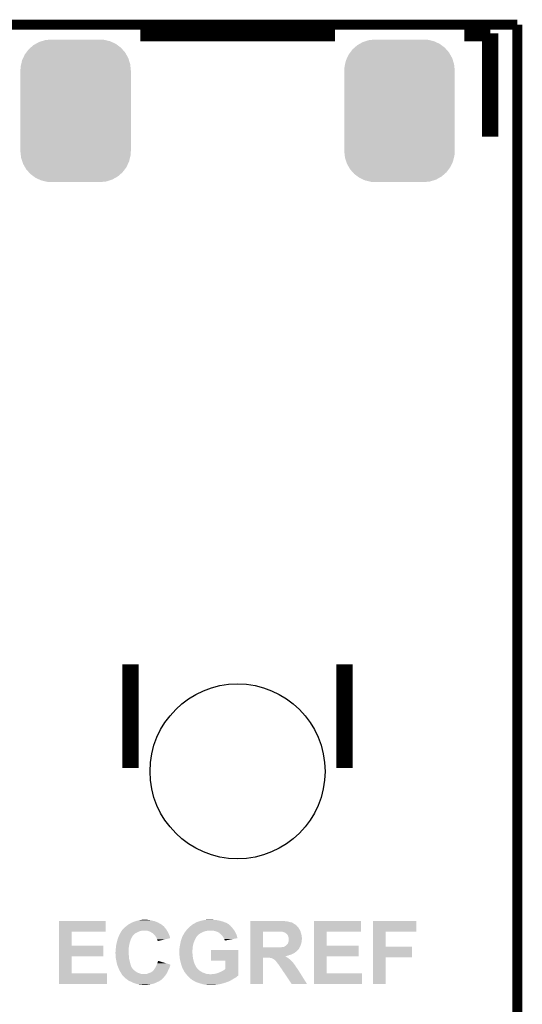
# Model space of a CAD drawing. Extents: x -1.3 to 24.2, y -3.9 to 56.
# Tile 45 of 45: x 16.4 to 24.2, y 40.8 to 56. Entities that reach past the tile are written whole.
import ezdxf

# ---------------------------------------------------------------- set-up
doc = ezdxf.new("R2010")
doc.units = 0
doc.layers.get('0').update_dxf_attribs({"linetype": 'CONTINUOUS'})
for name, color, linetype in [('LIFE_METRICS_CLICK_V101_GKO', 9, 'CONTINUOUS'), ('LIFE_METRICS_CLICK_V101_GTO', 11, 'CONTINUOUS'), ('LIFE_METRICS_CLICK_V101_GTS', 8, 'CONTINUOUS')]:
    doc.layers.add(name, color=color, linetype=linetype)

# ---------------------------------------------------------------- blocks, each defined once
blk = doc.blocks.new('CUSTOM_68')
for points in [[(-0.566036, 1.061498), (-0.522692, 1.075254), (0.560308, 1.061498), (0.530642, 1.075254)], [(-0.522692, 1.075254), (-0.472394, 1.091216), (0.530642, 1.075254), (0.461714, 1.091216)], [(-0.472394, 1.091216), (-0.411, 1.097418), (0.461714, 1.091216), (0.434932, 1.097418)], [(-0.411, 1.097418), (-0.37465, 1.10109), (0.434932, 1.097418), (0.37465, 1.10109)], [(-0.760532, 0.90154), (-0.725406, 0.948372), (0.76354, 0.90154), (0.722194, 0.948372)], [(-0.725406, 0.948372), (-0.694872, 0.975186), (0.722194, 0.948372), (0.698518, 0.975186)], [(-0.694872, 0.975186), (-0.651586, 1.013198), (0.698518, 0.975186), (0.647556, 1.013198)], [(-0.651586, 1.013198), (-0.614876, 1.033924), (0.647556, 1.013198), (0.619768, 1.033924)], [(-0.614876, 1.033924), (-0.566036, 1.061498), (0.619768, 1.033924), (0.560308, 1.061498)], [(-0.839564, 0.722558), (-0.825922, 0.780762), (0.842036, 0.722558), (0.823392, 0.780762)], [(-0.825922, 0.780762), (-0.809412, 0.816118), (0.823392, 0.780762), (0.812066, 0.816118)], [(-0.809412, 0.816118), (-0.784354, 0.869778), (0.812066, 0.816118), (0.781584, 0.869778)], [(-0.784354, 0.869778), (-0.760532, 0.90154), (0.781584, 0.869778), (0.76354, 0.90154)], [(-0.85217, 0.62484), (-0.84834, 0.685112), (0.85217, 0.62484), (0.84592, 0.685112)], [(-0.85217, -0.62484), (-0.85217, 0.62484), (0.85217, -0.62484), (0.85217, 0.62484)], [(-0.84834, 0.685112), (-0.839564, 0.722558), (0.84592, 0.685112), (0.842036, 0.722558)], [(-0.845918, -0.685112), (-0.85217, -0.62484), (0.84834, -0.685112), (0.85217, -0.62484)], [(-0.842036, -0.722558), (-0.845918, -0.685112), (0.839562, -0.722558), (0.84834, -0.685112)], [(-0.82339, -0.780762), (-0.842036, -0.722558), (0.825922, -0.780762), (0.839562, -0.722558)], [(-0.812066, -0.816118), (-0.82339, -0.780762), (0.80941, -0.816118), (0.825922, -0.780762)], [(-0.781582, -0.869778), (-0.812066, -0.816118), (0.784354, -0.869778), (0.80941, -0.816118)], [(-0.76354, -0.90154), (-0.781582, -0.869778), (0.76053, -0.90154), (0.784354, -0.869778)], [(-0.722192, -0.948372), (-0.76354, -0.90154), (0.725406, -0.948372), (0.76053, -0.90154)], [(-0.698518, -0.975186), (-0.722192, -0.948372), (0.69487, -0.975186), (0.725406, -0.948372)], [(-0.647554, -1.013198), (-0.698518, -0.975186), (0.651586, -1.013198), (0.69487, -0.975186)], [(-0.619768, -1.033924), (-0.647554, -1.013198), (0.614874, -1.033924), (0.651586, -1.013198)], [(-0.560306, -1.061498), (-0.619768, -1.033924), (0.566036, -1.061498), (0.614874, -1.033924)], [(-0.530642, -1.075254), (-0.560306, -1.061498), (0.52269, -1.075254), (0.566036, -1.061498)], [(-0.461712, -1.091216), (-0.530642, -1.075254), (0.472394, -1.091216), (0.52269, -1.075254)], [(-0.434932, -1.097418), (-0.461712, -1.091216), (0.410998, -1.097418), (0.472394, -1.091216)], [(-0.37465, -1.10109), (-0.434932, -1.097418), (0.37465, -1.10109), (0.410998, -1.097418)]]:
    blk.add_solid(points)
blk = doc.blocks.new('ROUND_69')
blk.add_circle((0, 0), 1.351)

msp = doc.modelspace()

# ---------------------------------------------------------------- linework, layer by layer
at = {"layer": 'LIFE_METRICS_CLICK_V101_GKO', "const_width": 0.1524}
for points in [[(-1.27, 55.88), (24.13, 55.88)], [(24.13, -1.27), (24.13, 55.88)]]:
    msp.add_lwpolyline(points, dxfattribs=at)
at = {"layer": 'LIFE_METRICS_CLICK_V101_GTO', "const_width": 0.254}
for points in [[(18.31086, 55.74792), (21.31314, 55.74792)], [(23.31212, 55.74792), (23.7109, 55.74792)], [(23.7109, 54.14772), (23.7109, 55.74792)], [(18.161, 44.3992), (18.161, 45.9994)], [(21.463, 44.3992), (21.463, 45.9994)]]:
    msp.add_lwpolyline(points, dxfattribs=at)
at = {"layer": 'LIFE_METRICS_CLICK_V101_GTO'}
for points in [[(17.053578, 41.87444), (17.05358, 42.039518), (17.777438, 41.87444), (17.77746, 42.039518)], [(17.05358, 42.039518), (17.053582, 42.03954), (17.77746, 42.039518), (17.053582, 42.03954)], [(18.089882, 41.953182), (18.111214, 41.97096), (18.67408, 41.953182), (18.653762, 41.97096)], [(18.111214, 41.97096), (18.120362, 41.978582), (18.653762, 41.97096), (18.642874, 41.978582)], [(18.120362, 41.978582), (18.138646, 41.98874), (18.642874, 41.978582), (18.628362, 41.98874)], [(18.138646, 41.98874), (18.14322, 41.99128), (18.628362, 41.98874), (18.62379, 41.99128)], [(18.14322, 41.99128), (18.16354, 42.003978), (18.62379, 41.99128), (18.600934, 42.003978)], [(18.16354, 42.003978), (18.183862, 42.01414), (18.600934, 42.003978), (18.582642, 42.01414)], [(18.183862, 42.01414), (18.188942, 42.01668), (18.582642, 42.01414), (18.576292, 42.01668)], [(18.188942, 42.01668), (18.23783, 42.034458), (18.576292, 42.01668), (18.531842, 42.034458)], [(18.23783, 42.034458), (18.244822, 42.037), (18.531842, 42.034458), (18.520406, 42.037)], [(18.244822, 42.037), (18.27784, 42.04462), (18.520406, 42.037), (18.48612, 42.04462)], [(18.27784, 42.04462), (18.299852, 42.0497), (18.48612, 42.04462), (18.4658, 42.0497)], [(18.299852, 42.0497), (18.31086, 42.05224), (18.4658, 42.0497), (18.44548, 42.05224)], [(18.31086, 42.05224), (18.32864, 42.05478), (18.44548, 42.05224), (18.4277, 42.05478)], [(18.32864, 42.05478), (18.346422, 42.05732), (18.4277, 42.05478), (18.412458, 42.05732)], [(19.089366, 41.960798), (19.098258, 41.96842), (19.705322, 41.960798), (19.69516, 41.96842)], [(19.098258, 41.96842), (19.10503, 41.9735), (19.69516, 41.96842), (19.68754, 41.9735)], [(19.10503, 41.9735), (19.115184, 41.981114), (19.68754, 41.9735), (19.679926, 41.981114)], [(19.115184, 41.981114), (19.118562, 41.983648), (19.679926, 41.981114), (19.67992, 41.983648)], [(19.118562, 41.983648), (19.118582, 41.983662), (19.67992, 41.983648), (19.679898, 41.983662)], [(19.118582, 41.983662), (19.140168, 41.99636), (19.679898, 41.983662), (19.6596, 41.99636)], [(19.140168, 41.99636), (19.16176, 42.00906), (19.6596, 41.99636), (19.636742, 42.00906)], [(19.16176, 42.00906), (19.171922, 42.01414), (19.636742, 42.00906), (19.623194, 42.01414)], [(19.171922, 42.01414), (19.179538, 42.01668), (19.623194, 42.01414), (19.61642, 42.01668)], [(19.179538, 42.01668), (19.179544, 42.016682), (19.61642, 42.01668), (19.616416, 42.016682)], [(19.179544, 42.016682), (19.187162, 42.021762), (19.616416, 42.016682), (19.603718, 42.021762)], [(19.187162, 42.021762), (19.197318, 42.0243), (19.603718, 42.021762), (19.597372, 42.0243)], [(19.197318, 42.0243), (19.204938, 42.02684), (19.597372, 42.0243), (19.591022, 42.02684)], [(19.204938, 42.02684), (19.21256, 42.02938), (19.591022, 42.02684), (19.581878, 42.02938)], [(19.21256, 42.02938), (19.22526, 42.034462), (19.581878, 42.02938), (19.563582, 42.034462)], [(19.22526, 42.034462), (19.243042, 42.03954), (19.563582, 42.034462), (19.5453, 42.03954)], [(19.243042, 42.03954), (19.260822, 42.04208), (19.5453, 42.03954), (19.53387, 42.04208)], [(19.260822, 42.04208), (19.2786, 42.04716), (19.53387, 42.04208), (19.51101, 42.04716)], [(19.2786, 42.04716), (19.28876, 42.0497), (19.51101, 42.04716), (19.499578, 42.0497)], [(19.28876, 42.0497), (19.298922, 42.05224), (19.499578, 42.0497), (19.47926, 42.05224)], [(19.298922, 42.05224), (19.321782, 42.05478), (19.47926, 42.05224), (19.45894, 42.05478)], [(19.321782, 42.05478), (19.344642, 42.05732), (19.441162, 42.05478), (19.425918, 42.05732)], [(20.0076, 42.037), (20.007602, 42.03954), (20.490182, 42.037), (20.474942, 42.03954)], [(20.0076, 42.03446), (20.0076, 42.037), (20.54606, 42.03446), (20.50796, 42.037)], [(20.0076, 42.02938), (20.0076, 42.03446), (20.584158, 42.02938), (20.54606, 42.03446)], [(20.0076, 42.021758), (20.0076, 42.02938), (20.61972, 42.021758), (20.584158, 42.02938)], [(20.0076, 42.01668), (20.0076, 42.021758), (20.634962, 42.01668), (20.61972, 42.021758)], [(20.0076, 42.01414), (20.0076, 42.01668), (20.647662, 42.01414), (20.634962, 42.01668)], [(20.0076, 42.014118), (20.0076, 42.01414), (20.6502, 42.014118), (20.647662, 42.01414)], [(20.0076, 42.011596), (20.0076, 42.014118), (20.650218, 42.011596), (20.6502, 42.014118)], [(20.0076, 42.00906), (20.0076, 42.011596), (20.660362, 42.00906), (20.650218, 42.011596)], [(20.0076, 42.001442), (20.0076, 42.00906), (20.67306, 42.001442), (20.660362, 42.00906)], [(20.0076, 41.99128), (20.0076, 42.001442), (20.6883, 41.99128), (20.67306, 42.001442)], [(20.0076, 41.97858), (20.0076, 41.99128), (20.708622, 41.97858), (20.6883, 41.99128)], [(20.0076, 41.96334), (20.0076, 41.97858), (20.726402, 41.96334), (20.708622, 41.97858)], [(20.990578, 41.87444), (20.99058, 42.039518), (21.714438, 41.87444), (21.71446, 42.039518)], [(20.99058, 42.039518), (20.990582, 42.03954), (21.71446, 42.039518), (20.990582, 42.03954)], [(21.899898, 41.87444), (21.8999, 42.039518), (22.570418, 41.87444), (22.57044, 42.039518)], [(21.8999, 42.039518), (21.899902, 42.03954), (22.57044, 42.039518), (21.899902, 42.03954)], [(17.053572, 41.65854), (17.053578, 41.874418), (17.251702, 41.65854), (17.25168, 41.874418)], [(17.053578, 41.874418), (17.053578, 41.87444), (17.25168, 41.874418), (17.777438, 41.87444)], [(17.98193, 41.810942), (17.989548, 41.826178), (18.196562, 41.810942), (18.209258, 41.826178)], [(17.989548, 41.826178), (17.9959, 41.838878), (18.209258, 41.826178), (18.224496, 41.838878)], [(17.9959, 41.83888), (18.001826, 41.84904), (18.2245, 41.83888), (18.2372, 41.84904)], [(17.9959, 41.838878), (17.9959, 41.83888), (18.224496, 41.838878), (18.2245, 41.83888)], [(18.001826, 41.84904), (18.01368, 41.86936), (18.2372, 41.84904), (18.27784, 41.86936)], [(18.01368, 41.86936), (18.015296, 41.8719), (18.27784, 41.86936), (18.28292, 41.8719)], [(18.015296, 41.8719), (18.02176, 41.882058), (18.28292, 41.8719), (18.31086, 41.882058)], [(18.02176, 41.882058), (18.024994, 41.88714), (18.31086, 41.882058), (18.336258, 41.88714)], [(18.024994, 41.88714), (18.02661, 41.889678), (18.346416, 41.88714), (18.354038, 41.889678)], [(18.02661, 41.88968), (18.031462, 41.897302), (18.72285, 41.88968), (18.718276, 41.897302)], [(18.02661, 41.889678), (18.02661, 41.88968), (18.354038, 41.889678), (18.402298, 41.88968)], [(18.031462, 41.897302), (18.0406, 41.907458), (18.718276, 41.897302), (18.712182, 41.907458)], [(18.0406, 41.907458), (18.05432, 41.922706), (18.712182, 41.907458), (18.699114, 41.922706)], [(18.05432, 41.922706), (18.054332, 41.92524), (18.699114, 41.922706), (18.69694, 41.92524)], [(18.054332, 41.92524), (18.054334, 41.925246), (18.69694, 41.92524), (18.696936, 41.925246)], [(18.054334, 41.925246), (18.0594, 41.927782), (18.696936, 41.925246), (18.695034, 41.927782)], [(18.0594, 41.927782), (18.067016, 41.935398), (18.695034, 41.927782), (18.68932, 41.935398)], [(18.067016, 41.935398), (18.072098, 41.94048), (18.68932, 41.935398), (18.684242, 41.94048)], [(18.072098, 41.94048), (18.077174, 41.945556), (18.684242, 41.94048), (18.681702, 41.945556)], [(18.077174, 41.945556), (18.077182, 41.945562), (18.681702, 41.945556), (18.681698, 41.945562)], [(18.077182, 41.945562), (18.08988, 41.95318), (18.681698, 41.945562), (18.674082, 41.95318)], [(18.08988, 41.95318), (18.089882, 41.953182), (18.674082, 41.95318), (18.67408, 41.953182)], [(18.427698, 41.8846), (18.402298, 41.88968), (18.725898, 41.8846), (18.72285, 41.88968)], [(18.43532, 41.88206), (18.427698, 41.8846), (18.72742, 41.88206), (18.725898, 41.8846)], [(18.45056, 41.87698), (18.43532, 41.88206), (18.730156, 41.87698), (18.72742, 41.88206)], [(18.46834, 41.86936), (18.45056, 41.87698), (18.73426, 41.86936), (18.730156, 41.87698)], [(18.48358, 41.859198), (18.46834, 41.86936), (18.739732, 41.859198), (18.73426, 41.86936)], [(18.496282, 41.85158), (18.48358, 41.859198), (18.743834, 41.85158), (18.739732, 41.859198)], [(18.500088, 41.849042), (18.496282, 41.85158), (18.7452, 41.849042), (18.743834, 41.85158)], [(18.503894, 41.846504), (18.500088, 41.849042), (18.746288, 41.846504), (18.7452, 41.849042)], [(18.506434, 41.8465), (18.503894, 41.846504), (18.74629, 41.8465), (18.746288, 41.846504)], [(18.524222, 41.82872), (18.506434, 41.8465), (18.753912, 41.82872), (18.74629, 41.8465)], [(18.537558, 41.81348), (18.524222, 41.82872), (18.760442, 41.81348), (18.753912, 41.82872)], [(18.966462, 41.808402), (18.973516, 41.8211), (19.189702, 41.808402), (19.20494, 41.8211)], [(18.973516, 41.8211), (18.97634, 41.82618), (19.20494, 41.8211), (19.21002, 41.82618)], [(18.97634, 41.82618), (18.981418, 41.836338), (19.21002, 41.82618), (19.22018, 41.836338)], [(18.981418, 41.836338), (18.986502, 41.8465), (19.22018, 41.836338), (19.237962, 41.8465)], [(18.986502, 41.8465), (18.99412, 41.85666), (19.237962, 41.8465), (19.255742, 41.85666)], [(18.99412, 41.85666), (18.999834, 41.86428), (19.255742, 41.85666), (19.27098, 41.86428)], [(18.999834, 41.86428), (19.00174, 41.86682), (19.27098, 41.86428), (19.276906, 41.86682)], [(19.00174, 41.86682), (19.005804, 41.8719), (19.276906, 41.86682), (19.288758, 41.8719)], [(19.005804, 41.8719), (19.0119, 41.87952), (19.288758, 41.8719), (19.313522, 41.87952)], [(19.0119, 41.87952), (19.013592, 41.88206), (19.313522, 41.87952), (19.321778, 41.88206)], [(19.013592, 41.88206), (19.015286, 41.8846), (19.321778, 41.88206), (19.33702, 41.8846)], [(19.015286, 41.8846), (19.01698, 41.88714), (19.33702, 41.8846), (19.349718, 41.88714)], [(19.01698, 41.88714), (19.018672, 41.88968), (19.362418, 41.88714), (19.375118, 41.88968)], [(19.018672, 41.88968), (19.022062, 41.894762), (19.76247, 41.88968), (19.758236, 41.894762)], [(19.022062, 41.894762), (19.0246, 41.8973), (19.758236, 41.894762), (19.75612, 41.8973)], [(19.0246, 41.8973), (19.03476, 41.90746), (19.75612, 41.8973), (19.749348, 41.90746)], [(19.03476, 41.90746), (19.038992, 41.91254), (19.749348, 41.90746), (19.74596, 41.91254)], [(19.038992, 41.91254), (19.04746, 41.922702), (19.74596, 41.91254), (19.737492, 41.922702)], [(19.04746, 41.922702), (19.053384, 41.92778), (19.737492, 41.922702), (19.73326, 41.92778)], [(19.053384, 41.92778), (19.06524, 41.937938), (19.73326, 41.92778), (19.725134, 41.937938)], [(19.06524, 41.937938), (19.067778, 41.940478), (19.725134, 41.937938), (19.723102, 41.940478)], [(19.067778, 41.940478), (19.07794, 41.95064), (19.723102, 41.940478), (19.712942, 41.95064)], [(19.07794, 41.95064), (19.08048, 41.95318), (19.712942, 41.95064), (19.711038, 41.95318)], [(19.08048, 41.95318), (19.089366, 41.960798), (19.711038, 41.95318), (19.705322, 41.960798)], [(19.45386, 41.8846), (19.425918, 41.88968), (19.766702, 41.8846), (19.76247, 41.88968)], [(19.461486, 41.882058), (19.45386, 41.8846), (19.76882, 41.882058), (19.766702, 41.8846)], [(19.499578, 41.86936), (19.461486, 41.882058), (19.773584, 41.86936), (19.76882, 41.882058)], [(19.51482, 41.86174), (19.499578, 41.86936), (19.776442, 41.86174), (19.773584, 41.86936)], [(19.514826, 41.861738), (19.51482, 41.86174), (19.776442, 41.861738), (19.776442, 41.86174)], [(19.527514, 41.856662), (19.514826, 41.861738), (19.779616, 41.856662), (19.776442, 41.861738)], [(19.532596, 41.849048), (19.527514, 41.856662), (19.784374, 41.849048), (19.779616, 41.856662)], [(19.537674, 41.84904), (19.532596, 41.849048), (19.78438, 41.84904), (19.784374, 41.849048)], [(19.545294, 41.841422), (19.537674, 41.84904), (19.78914, 41.841422), (19.78438, 41.84904)], [(19.565618, 41.821102), (19.545294, 41.841422), (19.79676, 41.821102), (19.78914, 41.841422)], [(19.573238, 41.813482), (19.565618, 41.821102), (19.799046, 41.813482), (19.79676, 41.821102)], [(20.007592, 41.628082), (20.007598, 41.87442), (20.2057, 41.628082), (20.205702, 41.87442)], [(20.007598, 41.943022), (20.0076, 41.96334), (20.74418, 41.943022), (20.726402, 41.96334)], [(20.007598, 41.920156), (20.007598, 41.943022), (20.76196, 41.920156), (20.74418, 41.943022)], [(20.007598, 41.915074), (20.007598, 41.920156), (20.761966, 41.915074), (20.76196, 41.920156)], [(20.007598, 41.907456), (20.007598, 41.915074), (20.76958, 41.907456), (20.761966, 41.915074)], [(20.007598, 41.89476), (20.007598, 41.907456), (20.77466, 41.89476), (20.76958, 41.907456)], [(20.007598, 41.87444), (20.007598, 41.89476), (20.784822, 41.87444), (20.77466, 41.89476)], [(20.007598, 41.87442), (20.007598, 41.87444), (20.205702, 41.87442), (20.42922, 41.87444)], [(20.474952, 41.874438), (20.474942, 41.87444), (20.784822, 41.874438), (20.784822, 41.87444)], [(20.487642, 41.8719), (20.474952, 41.874438), (20.785386, 41.8719), (20.784822, 41.874438)], [(20.51812, 41.86682), (20.500344, 41.8719), (20.786516, 41.86682), (20.785386, 41.8719)], [(20.53336, 41.86174), (20.51812, 41.86682), (20.787644, 41.86174), (20.786516, 41.86682)], [(20.546062, 41.856658), (20.53336, 41.86174), (20.788774, 41.856658), (20.787644, 41.86174)], [(20.55283, 41.851582), (20.546062, 41.856658), (20.7899, 41.851582), (20.788774, 41.856658)], [(20.55622, 41.849038), (20.55283, 41.851582), (20.790664, 41.849038), (20.7899, 41.851582)], [(20.56384, 41.84142), (20.55622, 41.849038), (20.79295, 41.84142), (20.790664, 41.849038)], [(20.571462, 41.836338), (20.56384, 41.84142), (20.794474, 41.836338), (20.79295, 41.84142)], [(20.57654, 41.831258), (20.571462, 41.836338), (20.795998, 41.831258), (20.794474, 41.836338)], [(20.58035, 41.82618), (20.57654, 41.831258), (20.79752, 41.82618), (20.795998, 41.831258)], [(20.58416, 41.821098), (20.58035, 41.82618), (20.798446, 41.821098), (20.79752, 41.82618)], [(20.59178, 41.805858), (20.58416, 41.821098), (20.801216, 41.805858), (20.798446, 41.821098)], [(20.990572, 41.65854), (20.990578, 41.874418), (21.188702, 41.65854), (21.18868, 41.874418)], [(20.990578, 41.874418), (20.990578, 41.87444), (21.18868, 41.874418), (21.714438, 41.87444)], [(21.899892, 41.6433), (21.899898, 41.874418), (22.098022, 41.6433), (22.098, 41.874418)], [(21.899898, 41.874418), (21.899898, 41.87444), (22.098, 41.874418), (22.570418, 41.87444)], [(17.93748, 41.65346), (17.940442, 41.67124), (18.137122, 41.65346), (18.14068, 41.67124)], [(17.940442, 41.67124), (17.94256, 41.68394), (18.14068, 41.67124), (18.143502, 41.68394)], [(17.94256, 41.68394), (17.950814, 41.716958), (18.143502, 41.68394), (18.15084, 41.716958)], [(17.950814, 41.716958), (17.95526, 41.734742), (18.15084, 41.716958), (18.15846, 41.734742)], [(17.95526, 41.734742), (17.9578, 41.744898), (18.15846, 41.734742), (18.161846, 41.744898)], [(17.9578, 41.744898), (17.959492, 41.749978), (18.161846, 41.744898), (18.16354, 41.749978)], [(17.959492, 41.749978), (17.964572, 41.76522), (18.16354, 41.749978), (18.17116, 41.76522)], [(17.964572, 41.76522), (17.96796, 41.77538), (18.17116, 41.76522), (18.175224, 41.77538)], [(17.96796, 41.77538), (17.968936, 41.77792), (18.175224, 41.77538), (18.17624, 41.77792)], [(17.968936, 41.77792), (17.972842, 41.788078), (18.17624, 41.77792), (18.18132, 41.788078)], [(17.972842, 41.788078), (17.978704, 41.803318), (18.18132, 41.788078), (18.191478, 41.803318)], [(17.978704, 41.803318), (17.980658, 41.808396), (18.191478, 41.803318), (18.194018, 41.808396)], [(17.980658, 41.808396), (17.98066, 41.8084), (18.194018, 41.808396), (18.19402, 41.8084)], [(17.98066, 41.8084), (17.98193, 41.810942), (18.19402, 41.8084), (18.196562, 41.810942)], [(18.542, 41.808402), (18.537558, 41.81348), (18.762026, 41.808402), (18.760442, 41.81348)], [(18.5547, 41.78808), (18.542, 41.808402), (18.768364, 41.78808), (18.762026, 41.808402)], [(18.563414, 41.772834), (18.5547, 41.78808), (18.773116, 41.772834), (18.768364, 41.78808)], [(18.56486, 41.770302), (18.563414, 41.772834), (18.762418, 41.770302), (18.773116, 41.772834)], [(18.569938, 41.75252), (18.56486, 41.770302), (18.687292, 41.75252), (18.762418, 41.770302)], [(18.57502, 41.73982), (18.569938, 41.75252), (18.633636, 41.73982), (18.687292, 41.75252)], [(18.577558, 41.734744), (18.57502, 41.73982), (18.61219, 41.734744), (18.633636, 41.73982)], [(18.57756, 41.729682), (18.577558, 41.734744), (18.590804, 41.729682), (18.61219, 41.734744)], [(18.580078, 41.72966), (18.57756, 41.729682), (18.590712, 41.72966), (18.590804, 41.729682)], [(18.5801, 41.727148), (18.580078, 41.72966), (18.5801, 41.727148), (18.590712, 41.72966)], [(18.92046, 41.645842), (18.924942, 41.67124), (19.12112, 41.645842), (19.1262, 41.67124)], [(18.924942, 41.67124), (18.92808, 41.68902), (19.1262, 41.67124), (19.130644, 41.68902)], [(18.92808, 41.68902), (18.928644, 41.691558), (19.130644, 41.68902), (19.13128, 41.691558)], [(18.928644, 41.691558), (18.93316, 41.71188), (19.13128, 41.691558), (19.1389, 41.71188)], [(18.93316, 41.71188), (18.938242, 41.73474), (19.1389, 41.71188), (19.148696, 41.73474)], [(18.938242, 41.73474), (18.942474, 41.74744), (19.148696, 41.73474), (19.15414, 41.74744)], [(18.942474, 41.74744), (18.946708, 41.760142), (19.15414, 41.74744), (19.15922, 41.760142)], [(18.946708, 41.760142), (18.95094, 41.772842), (19.15922, 41.760142), (19.16684, 41.772842)], [(18.95094, 41.772842), (18.95348, 41.780458), (19.16684, 41.772842), (19.170648, 41.780458)], [(18.95348, 41.780458), (18.954608, 41.782998), (19.170648, 41.780458), (19.17192, 41.782998)], [(18.954608, 41.782998), (18.959124, 41.79316), (19.17192, 41.782998), (19.179538, 41.79316)], [(18.959124, 41.79316), (18.96138, 41.798236), (19.179538, 41.79316), (19.182078, 41.798236)], [(18.96138, 41.798236), (18.963636, 41.803314), (19.182078, 41.798236), (19.187154, 41.803314)], [(18.963636, 41.803314), (18.96364, 41.80332), (19.187154, 41.803314), (19.187154, 41.80332)], [(18.96364, 41.80332), (18.965046, 41.805854), (19.187154, 41.80332), (19.18716, 41.805854)], [(18.965046, 41.805854), (18.966462, 41.808402), (19.18716, 41.805854), (19.189702, 41.808402)], [(19.585938, 41.7957), (19.573238, 41.813482), (19.80438, 41.7957), (19.799046, 41.813482)], [(19.5961, 41.775382), (19.585938, 41.7957), (19.811132, 41.775382), (19.80438, 41.7957)], [(19.597798, 41.772836), (19.5961, 41.775382), (19.811976, 41.772836), (19.811132, 41.775382)], [(19.606258, 41.760142), (19.597798, 41.772836), (19.74677, 41.760142), (19.811976, 41.772836)], [(19.61134, 41.74744), (19.606258, 41.760142), (19.681522, 41.74744), (19.74677, 41.760142)], [(19.61388, 41.739824), (19.61134, 41.74744), (19.6424, 41.739824), (19.681522, 41.74744)], [(19.616414, 41.737286), (19.61388, 41.739824), (19.629364, 41.737286), (19.6424, 41.739824)], [(19.61642, 41.734766), (19.616414, 41.737286), (19.61642, 41.734766), (19.629364, 41.737286)], [(20.56384, 41.66108), (20.576538, 41.673778), (20.784606, 41.66108), (20.789898, 41.673778)], [(20.576538, 41.673778), (20.581614, 41.678854), (20.789898, 41.673778), (20.791166, 41.678854)], [(20.581614, 41.678854), (20.58162, 41.681394), (20.791166, 41.678854), (20.791802, 41.681394)], [(20.58162, 41.681394), (20.584158, 41.683938), (20.791802, 41.681394), (20.792438, 41.683938)], [(20.584158, 41.683938), (20.589238, 41.691556), (20.792438, 41.683938), (20.794342, 41.691556)], [(20.589238, 41.691556), (20.59178, 41.699182), (20.794342, 41.691556), (20.79625, 41.699182)], [(20.593306, 41.798242), (20.59178, 41.805858), (20.8026, 41.798242), (20.801216, 41.805858)], [(20.59178, 41.699182), (20.59305, 41.70426), (20.79625, 41.699182), (20.79752, 41.70426)], [(20.59305, 41.70426), (20.59432, 41.709338), (20.79752, 41.70426), (20.798534, 41.709338)], [(20.594322, 41.793158), (20.593306, 41.798242), (20.803024, 41.793158), (20.8026, 41.798242)], [(20.59432, 41.709338), (20.599398, 41.722038), (20.798534, 41.709338), (20.801074, 41.722038)], [(20.5994, 41.780458), (20.594322, 41.793158), (20.804082, 41.780458), (20.803024, 41.793158)], [(20.599398, 41.722038), (20.600668, 41.729658), (20.801074, 41.722038), (20.8026, 41.729658)], [(20.60194, 41.770298), (20.5994, 41.780458), (20.80493, 41.770298), (20.804082, 41.780458)], [(20.600668, 41.729658), (20.60194, 41.737278), (20.8026, 41.729658), (20.8026, 41.737278)], [(20.60194, 41.767762), (20.60194, 41.770298), (20.80514, 41.767762), (20.80493, 41.770298)], [(20.60194, 41.755058), (20.60194, 41.767762), (20.805138, 41.755058), (20.80514, 41.767762)], [(20.60194, 41.747436), (20.60194, 41.755058), (20.8026, 41.747436), (20.805138, 41.755058)], [(20.60194, 41.737278), (20.60194, 41.747436), (20.8026, 41.737278), (20.8026, 41.747436)], [(17.053568, 41.49344), (17.053572, 41.658518), (17.739338, 41.49344), (17.73936, 41.658518)], [(17.053572, 41.658518), (17.053572, 41.65854), (17.73936, 41.658518), (17.251702, 41.65854)], [(17.92732, 41.554402), (17.927828, 41.556942), (18.13052, 41.554402), (18.13052, 41.556942)], [(17.92732, 41.544238), (17.92732, 41.554402), (18.13052, 41.544238), (18.13052, 41.554402)], [(17.92762, 41.539158), (17.92732, 41.544238), (18.13052, 41.539158), (18.13052, 41.544238)], [(17.928218, 41.528998), (17.92762, 41.539158), (18.13306, 41.528998), (18.13052, 41.539158)], [(17.927828, 41.556942), (17.92986, 41.567102), (18.13052, 41.556942), (18.1313, 41.567102)], [(17.929114, 41.51376), (17.928218, 41.528998), (18.13306, 41.51376), (18.13306, 41.528998)], [(17.92986, 41.50106), (17.929114, 41.51376), (18.134648, 41.50106), (18.13306, 41.51376)], [(17.92986, 41.58488), (17.930494, 41.58996), (18.132668, 41.58488), (18.13306, 41.58996)], [(17.92986, 41.567102), (17.92986, 41.58488), (18.1313, 41.567102), (18.132668, 41.58488)], [(17.930494, 41.58996), (17.9324, 41.6052), (18.13306, 41.58996), (18.13306, 41.6052)], [(17.9324, 41.6052), (17.934092, 41.620442), (18.13306, 41.6052), (18.13306, 41.620442)], [(17.934092, 41.620442), (17.93494, 41.62806), (18.13306, 41.620442), (18.13382, 41.62806)], [(17.93494, 41.62806), (17.936718, 41.645842), (18.13382, 41.62806), (18.1356, 41.645842)], [(17.936718, 41.645842), (17.93748, 41.65346), (18.1356, 41.645842), (18.137122, 41.65346)], [(18.91284, 41.595042), (18.91538, 41.61028), (19.11627, 41.595042), (19.117656, 41.61028)], [(18.91284, 41.592502), (18.91284, 41.595042), (19.11604, 41.592502), (19.11627, 41.595042)], [(18.91284, 41.5544), (18.91284, 41.592502), (19.11604, 41.5544), (19.11604, 41.592502)], [(18.91373, 41.53662), (18.91284, 41.5544), (19.11604, 41.53662), (19.11604, 41.5544)], [(18.91462, 41.518838), (18.91373, 41.53662), (19.11858, 41.518838), (19.11604, 41.53662)], [(18.91538, 41.5036), (18.91462, 41.518838), (19.11858, 41.5036), (19.11858, 41.518838)], [(18.91538, 41.61028), (18.91683, 41.62044), (19.117656, 41.61028), (19.11858, 41.62044)], [(18.91683, 41.62044), (18.92046, 41.64584), (19.11858, 41.62044), (19.121118, 41.64584)], [(18.92046, 41.64584), (18.92046, 41.645842), (19.121118, 41.64584), (19.12112, 41.645842)], [(19.40052, 41.422342), (19.40054, 41.587398), (19.824696, 41.422342), (19.8247, 41.587398)], [(19.40054, 41.587398), (19.400542, 41.58742), (19.8247, 41.587398), (19.400542, 41.58742)], [(20.007588, 41.5036), (20.00759, 41.511218), (20.591778, 41.5036), (20.612098, 41.511218)], [(20.00759, 41.584874), (20.007592, 41.60012), (20.7391, 41.584874), (20.7518, 41.60012)], [(20.00759, 41.58234), (20.00759, 41.584874), (20.739078, 41.58234), (20.7391, 41.584874)], [(20.00759, 41.582326), (20.00759, 41.58234), (20.736554, 41.582326), (20.739078, 41.58234)], [(20.00759, 41.57726), (20.00759, 41.582326), (20.734012, 41.57726), (20.736554, 41.582326)], [(20.00759, 41.574716), (20.00759, 41.57726), (20.726398, 41.574716), (20.734012, 41.57726)], [(20.00759, 41.567098), (20.00759, 41.574716), (20.721318, 41.567098), (20.726398, 41.574716)], [(20.00759, 41.56202), (20.00759, 41.567098), (20.7137, 41.56202), (20.721318, 41.567098)], [(20.00759, 41.546778), (20.00759, 41.56202), (20.693378, 41.546778), (20.7137, 41.56202)], [(20.00759, 41.53916), (20.00759, 41.546778), (20.680678, 41.53916), (20.693378, 41.546778)], [(20.00759, 41.53154), (20.00759, 41.53916), (20.6629, 41.53154), (20.680678, 41.53916)], [(20.00759, 41.516298), (20.00759, 41.53154), (20.632418, 41.516298), (20.6629, 41.53154)], [(20.00759, 41.511218), (20.00759, 41.516298), (20.612098, 41.511218), (20.632418, 41.516298)], [(20.007592, 41.62806), (20.007592, 41.628082), (20.424142, 41.62806), (20.2057, 41.628082)], [(20.007592, 41.61282), (20.007592, 41.62806), (20.76196, 41.61282), (20.76958, 41.62806)], [(20.007592, 41.60012), (20.007592, 41.61282), (20.7518, 41.60012), (20.76196, 41.61282)], [(20.424142, 41.62806), (20.45462, 41.6306), (20.76958, 41.62806), (20.77085, 41.6306)], [(20.482558, 41.6306), (20.495258, 41.63314), (20.77085, 41.6306), (20.77212, 41.63314)], [(20.507956, 41.63314), (20.518116, 41.638218), (20.77212, 41.63314), (20.774658, 41.638218)], [(20.518116, 41.638218), (20.528274, 41.63822), (20.774658, 41.638218), (20.77466, 41.63822)], [(20.528274, 41.63822), (20.530818, 41.640756), (20.77466, 41.63822), (20.775928, 41.640756)], [(20.530818, 41.640756), (20.53844, 41.6433), (20.775928, 41.640756), (20.7772, 41.6433)], [(20.53844, 41.6433), (20.54606, 41.64838), (20.7772, 41.6433), (20.779316, 41.64838)], [(20.54606, 41.64838), (20.56384, 41.66108), (20.779316, 41.64838), (20.784606, 41.66108)], [(20.990568, 41.49344), (20.990572, 41.658518), (21.678878, 41.49344), (21.6789, 41.658518)], [(20.990572, 41.658518), (20.990572, 41.65854), (21.6789, 41.658518), (21.188702, 41.65854)], [(21.899888, 41.4782), (21.899892, 41.643278), (22.504378, 41.4782), (22.5044, 41.643278)], [(21.899892, 41.643278), (21.899892, 41.6433), (22.5044, 41.643278), (22.098022, 41.6433)], [(17.053562, 41.22928), (17.053568, 41.493418), (17.251702, 41.22928), (17.25168, 41.493418)], [(17.053568, 41.493418), (17.053568, 41.49344), (17.25168, 41.493418), (17.739338, 41.49344)], [(17.93037, 41.493438), (17.92986, 41.50106), (18.1356, 41.493438), (18.134648, 41.50106)], [(17.931554, 41.47566), (17.93037, 41.493438), (18.1356, 41.47566), (18.1356, 41.493438)], [(17.9324, 41.46296), (17.931554, 41.47566), (18.137188, 41.46296), (18.1356, 41.47566)], [(17.933924, 41.45534), (17.9324, 41.46296), (18.13814, 41.45534), (18.137188, 41.46296)], [(17.94002, 41.42486), (17.933924, 41.45534), (18.145312, 41.42486), (18.13814, 41.45534)], [(17.94764, 41.3893), (17.94002, 41.42486), (18.15368, 41.3893), (18.145312, 41.42486)], [(17.95272, 41.368982), (17.94764, 41.3893), (18.15846, 41.368982), (18.15368, 41.3893)], [(17.95526, 41.358822), (17.95272, 41.368982), (18.161848, 41.358822), (18.15846, 41.368982)], [(18.561732, 41.356278), (18.564658, 41.363884), (18.775678, 41.356278), (18.77568, 41.363884)], [(18.564658, 41.363884), (18.57248, 41.384218), (18.77568, 41.363884), (18.709396, 41.384218)], [(18.57248, 41.384218), (18.5852, 41.422316), (18.709396, 41.384218), (18.5852, 41.422316)], [(18.917252, 41.48582), (18.91538, 41.5036), (19.12112, 41.48582), (19.11858, 41.5036)], [(18.919392, 41.4655), (18.917252, 41.48582), (19.12366, 41.4655), (19.12112, 41.48582)], [(18.92046, 41.455342), (18.919392, 41.4655), (19.126052, 41.455342), (19.12366, 41.4655)], [(18.92823, 41.422322), (18.92046, 41.455342), (19.13382, 41.422322), (19.126052, 41.455342)], [(18.93062, 41.41216), (18.92823, 41.422322), (19.13681, 41.41216), (19.13382, 41.422322)], [(18.9357, 41.389298), (18.93062, 41.41216), (19.143534, 41.389298), (19.13681, 41.41216)], [(18.938604, 41.37914), (18.9357, 41.389298), (19.14652, 41.37914), (19.143534, 41.389298)], [(18.94078, 41.37152), (18.938604, 41.37914), (19.150332, 41.37152), (19.14652, 41.37914)], [(18.94586, 41.35628), (18.94078, 41.37152), (19.157952, 41.35628), (19.150332, 41.37152)], [(19.624018, 41.42232), (19.40052, 41.422342), (19.824696, 41.42232), (19.824696, 41.422342)], [(19.62404, 41.297868), (19.624018, 41.42232), (19.824694, 41.297868), (19.824696, 41.42232)], [(20.00758, 41.064202), (20.007588, 41.473098), (20.205678, 41.064202), (20.2057, 41.473098)], [(20.007588, 41.49852), (20.007588, 41.5036), (20.57146, 41.49852), (20.591778, 41.5036)], [(20.007588, 41.49344), (20.007588, 41.49852), (20.546282, 41.49344), (20.57146, 41.49852)], [(20.007588, 41.493436), (20.007588, 41.49344), (20.551146, 41.493436), (20.546282, 41.49344)], [(20.007588, 41.48836), (20.007588, 41.493436), (20.55876, 41.48836), (20.551146, 41.493436)], [(20.007588, 41.48074), (20.007588, 41.48836), (20.56892, 41.48074), (20.55876, 41.48836)], [(20.007588, 41.47312), (20.007588, 41.48074), (20.58035, 41.47312), (20.56892, 41.48074)], [(20.007588, 41.473098), (20.007588, 41.47312), (20.2057, 41.473098), (20.269198, 41.47312)], [(20.28698, 41.47058), (20.269198, 41.47312), (20.58416, 41.47058), (20.58035, 41.47312)], [(20.319998, 41.465502), (20.304756, 41.47058), (20.59127, 41.465502), (20.58416, 41.47058)], [(20.330156, 41.4655), (20.319998, 41.465502), (20.591272, 41.4655), (20.59127, 41.465502)], [(20.337776, 41.46296), (20.330156, 41.4655), (20.594828, 41.46296), (20.591272, 41.4655)], [(20.340314, 41.460426), (20.337776, 41.46296), (20.598376, 41.460426), (20.594828, 41.46296)], [(20.342856, 41.46042), (20.340314, 41.460426), (20.598384, 41.46042), (20.598376, 41.460426)], [(20.347938, 41.45788), (20.342856, 41.46042), (20.60194, 41.45788), (20.598384, 41.46042)], [(20.35302, 41.45534), (20.347938, 41.45788), (20.604988, 41.45534), (20.60194, 41.45788)], [(20.36572, 41.45026), (20.35302, 41.45534), (20.611084, 41.45026), (20.604988, 41.45534)], [(20.372496, 41.44518), (20.36572, 41.45026), (20.61718, 41.44518), (20.611084, 41.45026)], [(20.37588, 41.442642), (20.372496, 41.44518), (20.620142, 41.442642), (20.61718, 41.44518)], [(20.386034, 41.437562), (20.37588, 41.442642), (20.62607, 41.437562), (20.620142, 41.442642)], [(20.391118, 41.429942), (20.386034, 41.437562), (20.63496, 41.429942), (20.62607, 41.437562)], [(20.391122, 41.42994), (20.391118, 41.429942), (20.634962, 41.42994), (20.63496, 41.429942)], [(20.39874, 41.42486), (20.391122, 41.42994), (20.639318, 41.42486), (20.634962, 41.42994)], [(20.401274, 41.422326), (20.39874, 41.42486), (20.641492, 41.422326), (20.639318, 41.42486)], [(20.40128, 41.419784), (20.401274, 41.422326), (20.643672, 41.419784), (20.641492, 41.422326)], [(20.406358, 41.412162), (20.40128, 41.419784), (20.650208, 41.412162), (20.643672, 41.419784)], [(20.406362, 41.41216), (20.406358, 41.412162), (20.650208, 41.41216), (20.650208, 41.412162)], [(20.40637, 41.412154), (20.406362, 41.41216), (20.652746, 41.412154), (20.650208, 41.41216)], [(20.413978, 41.407082), (20.40637, 41.412154), (20.657818, 41.407082), (20.652746, 41.412154)], [(20.415676, 41.404538), (20.413978, 41.407082), (20.66036, 41.404538), (20.657818, 41.407082)], [(20.422448, 41.39438), (20.415676, 41.404538), (20.66798, 41.39438), (20.66036, 41.404538)], [(20.42922, 41.38422), (20.422448, 41.39438), (20.675238, 41.38422), (20.66798, 41.39438)], [(20.435148, 41.3766), (20.42922, 41.38422), (20.68068, 41.3766), (20.675238, 41.38422)], [(20.447, 41.36136), (20.435148, 41.3766), (20.694014, 41.36136), (20.68068, 41.3766)], [(20.45056, 41.356276), (20.447, 41.36136), (20.698462, 41.356276), (20.694014, 41.36136)], [(20.990562, 41.22928), (20.990568, 41.493418), (21.188702, 41.22928), (21.18868, 41.493418)], [(20.990568, 41.493418), (20.990568, 41.49344), (21.18868, 41.493418), (21.678878, 41.49344)], [(21.89988, 41.064202), (21.899888, 41.478178), (22.097978, 41.064202), (22.098, 41.478178)], [(21.899888, 41.478178), (21.899888, 41.4782), (22.098, 41.478178), (22.504378, 41.4782)], [(17.05356, 41.064202), (17.053562, 41.229258), (17.795218, 41.064202), (17.79524, 41.229258)], [(17.053562, 41.229258), (17.053562, 41.22928), (17.79524, 41.229258), (17.251702, 41.22928)], [(17.960146, 41.34612), (17.95526, 41.358822), (18.16608, 41.34612), (18.161848, 41.358822)], [(17.96796, 41.325802), (17.960146, 41.34612), (18.17624, 41.325802), (18.16608, 41.34612)], [(17.96796, 41.3258), (17.96796, 41.325802), (18.176242, 41.3258), (18.17624, 41.325802)], [(17.975072, 41.30802), (17.96796, 41.3258), (18.1864, 41.30802), (18.176242, 41.3258)], [(17.97812, 41.3004), (17.975072, 41.30802), (18.191486, 41.3004), (18.1864, 41.30802)], [(17.981932, 41.29278), (17.97812, 41.3004), (18.19657, 41.29278), (18.191486, 41.3004)], [(17.981942, 41.292758), (17.981932, 41.29278), (18.1991, 41.292758), (18.19657, 41.29278)], [(17.983204, 41.290234), (17.981942, 41.292758), (18.199106, 41.290234), (18.1991, 41.292758)], [(17.988282, 41.28008), (17.983204, 41.290234), (18.20926, 41.28008), (18.199106, 41.290234)], [(17.993362, 41.26992), (17.988282, 41.28008), (18.2245, 41.26992), (18.20926, 41.28008)], [(18.000982, 41.25468), (17.993362, 41.26992), (18.24482, 41.25468), (18.2245, 41.26992)], [(18.010506, 41.23944), (18.000982, 41.25468), (18.26768, 41.23944), (18.24482, 41.25468)], [(18.01368, 41.23436), (18.010506, 41.23944), (18.28292, 41.23436), (18.26768, 41.23944)], [(18.017068, 41.22928), (18.01368, 41.23436), (18.29816, 41.22928), (18.28292, 41.23436)], [(18.023838, 41.219122), (18.017068, 41.22928), (18.331176, 41.219122), (18.29816, 41.22928)], [(18.02384, 41.21912), (18.023838, 41.219122), (18.331182, 41.21912), (18.331176, 41.219122)], [(18.02511, 41.21658), (18.02384, 41.21912), (18.348962, 41.21658), (18.331182, 41.21912)], [(18.031458, 41.203884), (18.02511, 41.21658), (18.702022, 41.203884), (18.710486, 41.21658)], [(18.381982, 41.21658), (18.39722, 41.21912), (18.710486, 41.21658), (18.712178, 41.21912)], [(18.39722, 41.21912), (18.415004, 41.221662), (18.712178, 41.21912), (18.713874, 41.221662)], [(18.415004, 41.221662), (18.43532, 41.22928), (18.713874, 41.221662), (18.718952, 41.22928)], [(18.43532, 41.22928), (18.450552, 41.234358), (18.718952, 41.22928), (18.722338, 41.234358)], [(18.450552, 41.234358), (18.458178, 41.2369), (18.722338, 41.234358), (18.723524, 41.2369)], [(18.458178, 41.2369), (18.48104, 41.247062), (18.723524, 41.2369), (18.728266, 41.247062)], [(18.48104, 41.247062), (18.5039, 41.264842), (18.728266, 41.247062), (18.736564, 41.264842)], [(18.5039, 41.264842), (18.511518, 41.27246), (18.736564, 41.264842), (18.74012, 41.27246)], [(18.511518, 41.27246), (18.51406, 41.275002), (18.74012, 41.27246), (18.74139, 41.275002)], [(18.51406, 41.275002), (18.52168, 41.28516), (18.74139, 41.275002), (18.74647, 41.28516)], [(18.52168, 41.28516), (18.534382, 41.30294), (18.74647, 41.28516), (18.75536, 41.30294)], [(18.534382, 41.30294), (18.537202, 41.30802), (18.75536, 41.30294), (18.7579, 41.30802)], [(18.537202, 41.30802), (18.54567, 41.323262), (18.7579, 41.30802), (18.76298, 41.323262)], [(18.54567, 41.323262), (18.54708, 41.3258), (18.76298, 41.323262), (18.763994, 41.3258)], [(18.54708, 41.3258), (18.55851, 41.34866), (18.763994, 41.3258), (18.77314, 41.34866)], [(18.55851, 41.34866), (18.55978, 41.3512), (18.77314, 41.34866), (18.773986, 41.3512)], [(18.55978, 41.3512), (18.561732, 41.356278), (18.773986, 41.3512), (18.775678, 41.356278)], [(18.950938, 41.338502), (18.94586, 41.35628), (19.16684, 41.338502), (19.157952, 41.35628)], [(18.950938, 41.3385), (18.950938, 41.338502), (19.166842, 41.3385), (19.16684, 41.338502)], [(18.95602, 41.3258), (18.950938, 41.3385), (19.17478, 41.3258), (19.166842, 41.3385)], [(18.95983, 41.318182), (18.95602, 41.3258), (19.17954, 41.318182), (19.17478, 41.3258)], [(18.9611, 41.31564), (18.95983, 41.318182), (19.181356, 41.31564), (19.17954, 41.318182)], [(18.96618, 41.300402), (18.9611, 41.31564), (19.19224, 41.300402), (19.181356, 41.31564)], [(18.966182, 41.300398), (18.96618, 41.300402), (19.192242, 41.300398), (19.19224, 41.300402)], [(18.96872, 41.29532), (18.966182, 41.300398), (19.19732, 41.29532), (19.192242, 41.300398)], [(18.972754, 41.2877), (18.96872, 41.29532), (19.20494, 41.2877), (19.19732, 41.29532)], [(18.975444, 41.282618), (18.972754, 41.2877), (19.212562, 41.282618), (19.20494, 41.2877)], [(18.980824, 41.272458), (18.975444, 41.282618), (19.222724, 41.272458), (19.212562, 41.282618)], [(18.983512, 41.26738), (18.980824, 41.272458), (19.23288, 41.26738), (19.222724, 41.272458)], [(18.98889, 41.257218), (18.983512, 41.26738), (19.245582, 41.257218), (19.23288, 41.26738)], [(18.991578, 41.25214), (18.98889, 41.257218), (19.255738, 41.25214), (19.245582, 41.257218)], [(18.993574, 41.2496), (18.991578, 41.25214), (19.260818, 41.2496), (19.255738, 41.25214)], [(18.999562, 41.24198), (18.993574, 41.2496), (19.27352, 41.24198), (19.260818, 41.2496)], [(19.009542, 41.22928), (18.999562, 41.24198), (19.30908, 41.22928), (19.27352, 41.24198)], [(19.01553, 41.22166), (19.009542, 41.22928), (19.329402, 41.22166), (19.30908, 41.22928)], [(19.017526, 41.21912), (19.01553, 41.22166), (19.34972, 41.21912), (19.329402, 41.22166)], [(19.01952, 41.21658), (19.017526, 41.21912), (19.37258, 41.21658), (19.34972, 41.21912)], [(19.02167, 41.21404), (19.01952, 41.21658), (19.392902, 41.21404), (19.37258, 41.21658)], [(19.03672, 41.196254), (19.02167, 41.21404), (19.824694, 41.196254), (19.824694, 41.21404)], [(19.405602, 41.21404), (19.415762, 41.21658), (19.824694, 41.21404), (19.824694, 41.21658)], [(19.43354, 41.21658), (19.451318, 41.21912), (19.824694, 41.21658), (19.824694, 41.21912)], [(19.451318, 41.21912), (19.47418, 41.2242), (19.824694, 41.21912), (19.824694, 41.2242)], [(19.47418, 41.2242), (19.494498, 41.22928), (19.824694, 41.2242), (19.824694, 41.22928)], [(19.494498, 41.22928), (19.517364, 41.2369), (19.824694, 41.22928), (19.824694, 41.2369)], [(19.517364, 41.2369), (19.5199, 41.236922), (19.824694, 41.2369), (19.824694, 41.236922)], [(19.5199, 41.236922), (19.519916, 41.239444), (19.824694, 41.236922), (19.824694, 41.239444)], [(19.519916, 41.239444), (19.52752, 41.24198), (19.824694, 41.239444), (19.824694, 41.24198)], [(19.52752, 41.24198), (19.54022, 41.24706), (19.824694, 41.24198), (19.824694, 41.24706)], [(19.54022, 41.24706), (19.59102, 41.272462), (19.824694, 41.24706), (19.824694, 41.272462)], [(19.59102, 41.272462), (19.6088, 41.28516), (19.824694, 41.272462), (19.824694, 41.28516)], [(19.6088, 41.28516), (19.62404, 41.297868), (19.824694, 41.28516), (19.824694, 41.297868)], [(20.461226, 41.341038), (20.45056, 41.356276), (20.706082, 41.341038), (20.698462, 41.356276)], [(20.46478, 41.33596), (20.461226, 41.341038), (20.709468, 41.33596), (20.706082, 41.341038)], [(20.48002, 41.3131), (20.46478, 41.33596), (20.724708, 41.3131), (20.709468, 41.33596)], [(20.481926, 41.31056), (20.48002, 41.3131), (20.7264, 41.31056), (20.724708, 41.3131)], [(20.48764, 41.30294), (20.481926, 41.31056), (20.73275, 41.30294), (20.7264, 41.31056)], [(20.49272, 41.29532), (20.48764, 41.30294), (20.7391, 41.29532), (20.73275, 41.30294)], [(20.492722, 41.295318), (20.49272, 41.29532), (20.7391, 41.295318), (20.7391, 41.29532)], [(20.500338, 41.2877), (20.492722, 41.295318), (20.743862, 41.2877), (20.7391, 41.295318)], [(20.505418, 41.277544), (20.500338, 41.2877), (20.75021, 41.277544), (20.743862, 41.2877)], [(20.50542, 41.275004), (20.505418, 41.277544), (20.751798, 41.275004), (20.75021, 41.277544)], [(20.519134, 41.25468), (20.50542, 41.275004), (20.7645, 41.25468), (20.751798, 41.275004)], [(20.647656, 41.064188), (20.519134, 41.25468), (20.883836, 41.064188), (20.7645, 41.25468)], [(20.99056, 41.064202), (20.990562, 41.229258), (21.732218, 41.064202), (21.73224, 41.229258)], [(20.990562, 41.229258), (20.990562, 41.22928), (21.73224, 41.229258), (21.188702, 41.22928)], [(17.795218, 41.06418), (17.05356, 41.064202), (17.795218, 41.06418), (17.795218, 41.064202)], [(18.039082, 41.19626), (18.031458, 41.203884), (18.69694, 41.19626), (18.702022, 41.203884)], [(18.041618, 41.193722), (18.039082, 41.19626), (18.694908, 41.193722), (18.69694, 41.19626)], [(18.0467, 41.1861), (18.041618, 41.193722), (18.688812, 41.1861), (18.694908, 41.193722)], [(18.07464, 41.15816), (18.0467, 41.1861), (18.66646, 41.15816), (18.688812, 41.1861)], [(18.077178, 41.155622), (18.07464, 41.15816), (18.663922, 41.155622), (18.66646, 41.15816)], [(18.098952, 41.14038), (18.077178, 41.155622), (18.64868, 41.14038), (18.663922, 41.155622)], [(18.10258, 41.13784), (18.098952, 41.14038), (18.645714, 41.13784), (18.64868, 41.14038)], [(18.118458, 41.12514), (18.10258, 41.13784), (18.630894, 41.12514), (18.645714, 41.13784)], [(18.118466, 41.125134), (18.118458, 41.12514), (18.628354, 41.125134), (18.630894, 41.12514)], [(18.12798, 41.117522), (18.118466, 41.125134), (18.62074, 41.117522), (18.628354, 41.125134)], [(18.12799, 41.117518), (18.12798, 41.117522), (18.620736, 41.117518), (18.62074, 41.117522)], [(18.139164, 41.112438), (18.12799, 41.117518), (18.610578, 41.112438), (18.620736, 41.117518)], [(18.150334, 41.10736), (18.139164, 41.112438), (18.60296, 41.10736), (18.610578, 41.112438)], [(18.15592, 41.10482), (18.150334, 41.10736), (18.59661, 41.10482), (18.60296, 41.10736)], [(18.161, 41.10228), (18.15592, 41.10482), (18.59026, 41.10228), (18.59661, 41.10482)], [(18.18132, 41.09212), (18.161, 41.10228), (18.56994, 41.09212), (18.59026, 41.10228)], [(18.192496, 41.08704), (18.18132, 41.09212), (18.55978, 41.08704), (18.56994, 41.09212)], [(18.20926, 41.07942), (18.192496, 41.08704), (18.542, 41.07942), (18.55978, 41.08704)], [(18.23466, 41.0718), (18.20926, 41.07942), (18.521678, 41.0718), (18.542, 41.07942)], [(18.249906, 41.06672), (18.23466, 41.0718), (18.50136, 41.06672), (18.521678, 41.0718)], [(18.25752, 41.064182), (18.249906, 41.06672), (18.489938, 41.064182), (18.50136, 41.06672)], [(18.270226, 41.06164), (18.25752, 41.064182), (18.478502, 41.06164), (18.489938, 41.064182)], [(18.28292, 41.0591), (18.270226, 41.06164), (18.470034, 41.0591), (18.478502, 41.06164)], [(18.30324, 41.05402), (18.28292, 41.0591), (18.453098, 41.05402), (18.470034, 41.0591)], [(19.038866, 41.193718), (19.03672, 41.196254), (19.822156, 41.193718), (19.824694, 41.196254)], [(19.041014, 41.191178), (19.038866, 41.193718), (19.81708, 41.191178), (19.822156, 41.193718)], [(19.045312, 41.1861), (19.041014, 41.191178), (19.812, 41.1861), (19.81708, 41.191178)], [(19.047458, 41.183562), (19.045312, 41.1861), (19.808192, 41.183562), (19.812, 41.1861)], [(19.050258, 41.181018), (19.047458, 41.183562), (19.804378, 41.181018), (19.808192, 41.183562)], [(19.055844, 41.17594), (19.050258, 41.181018), (19.799298, 41.17594), (19.804378, 41.181018)], [(19.07261, 41.160698), (19.055844, 41.17594), (19.77898, 41.160698), (19.799298, 41.17594)], [(19.0754, 41.15816), (19.07261, 41.160698), (19.774326, 41.15816), (19.77898, 41.160698)], [(19.088098, 41.145462), (19.0754, 41.15816), (19.751042, 41.145462), (19.774326, 41.15816)], [(19.088102, 41.14546), (19.088098, 41.145462), (19.75104, 41.14546), (19.751042, 41.145462)], [(19.100798, 41.137842), (19.088102, 41.14546), (19.73798, 41.137842), (19.75104, 41.14546)], [(19.11096, 41.127682), (19.100798, 41.137842), (19.720562, 41.127682), (19.73798, 41.137842)], [(19.110964, 41.12768), (19.11096, 41.127682), (19.72056, 41.12768), (19.720562, 41.127682)], [(19.121118, 41.1226), (19.110964, 41.12768), (19.71167, 41.1226), (19.72056, 41.12768)], [(19.12874, 41.11752), (19.121118, 41.1226), (19.70278, 41.11752), (19.71167, 41.1226)], [(19.133814, 41.112446), (19.12874, 41.11752), (19.6939, 41.112446), (19.70278, 41.11752)], [(19.136354, 41.11244), (19.133814, 41.112446), (19.69389, 41.11244), (19.6939, 41.112446)], [(19.1389, 41.109902), (19.136354, 41.11244), (19.689448, 41.109902), (19.69389, 41.11244)], [(19.14462, 41.10736), (19.1389, 41.109902), (19.685, 41.10736), (19.689448, 41.109902)], [(19.16176, 41.09974), (19.14462, 41.10736), (19.664678, 41.09974), (19.685, 41.10736)], [(19.177, 41.09212), (19.16176, 41.09974), (19.644356, 41.09212), (19.664678, 41.09974)], [(19.177004, 41.092118), (19.177, 41.09212), (19.641816, 41.092118), (19.644356, 41.09212)], [(19.18208, 41.08958), (19.177004, 41.092118), (19.636738, 41.08958), (19.641816, 41.092118)], [(19.190124, 41.08704), (19.18208, 41.08958), (19.631658, 41.08704), (19.636738, 41.08958)], [(19.198168, 41.0845), (19.190124, 41.08704), (19.624038, 41.0845), (19.631658, 41.08704)], [(19.206218, 41.081958), (19.198168, 41.0845), (19.611338, 41.081958), (19.624038, 41.0845)], [(19.222298, 41.07688), (19.206218, 41.081958), (19.598638, 41.07688), (19.611338, 41.081958)], [(19.23034, 41.07434), (19.222298, 41.07688), (19.585948, 41.07434), (19.598638, 41.07688)], [(19.230348, 41.074338), (19.23034, 41.07434), (19.58594, 41.074338), (19.585948, 41.07434)], [(19.247612, 41.06926), (19.230348, 41.074338), (19.570698, 41.06926), (19.58594, 41.074338)], [(19.273518, 41.06164), (19.247612, 41.06926), (19.53514, 41.06164), (19.570698, 41.06926)], [(19.314162, 41.05402), (19.273518, 41.06164), (19.4945, 41.05402), (19.53514, 41.06164)], [(20.205678, 41.06418), (20.00758, 41.064202), (20.205678, 41.06418), (20.205678, 41.064202)], [(20.88384, 41.06418), (20.647656, 41.064188), (20.88384, 41.06418), (20.883836, 41.064188)], [(21.732218, 41.06418), (20.99056, 41.064202), (21.732218, 41.06418), (21.732218, 41.064202)], [(22.097978, 41.06418), (21.89988, 41.064202), (22.097978, 41.06418), (22.097978, 41.064202)], [(18.32356, 41.05148), (18.30324, 41.05402), (18.4277, 41.05148), (18.453098, 41.05402)], [(18.351498, 41.04894), (18.338798, 41.05148), (18.399762, 41.04894), (18.4277, 41.05148)], [(19.33448, 41.05148), (19.314162, 41.05402), (19.47291, 41.05148), (19.4945, 41.05402)], [(19.35226, 41.04894), (19.33448, 41.05148), (19.45132, 41.04894), (19.47291, 41.05148)], [(19.390358, 41.0464), (19.380198, 41.04894), (19.405602, 41.0464), (19.45132, 41.04894)]]:
    msp.add_solid(points, dxfattribs=at)

# ---------------------------------------------------------------- block references
at = {"layer": 'LIFE_METRICS_CLICK_V101_GTS'}
for name, p in [('CUSTOM_68', (17.31264, 54.54904)), ('CUSTOM_68', (22.31136, 54.54904)), ('ROUND_69', (19.812, 44.3484))]:
    msp.add_blockref(name, p, dxfattribs=at)

doc.saveas('drawing.dxf')
